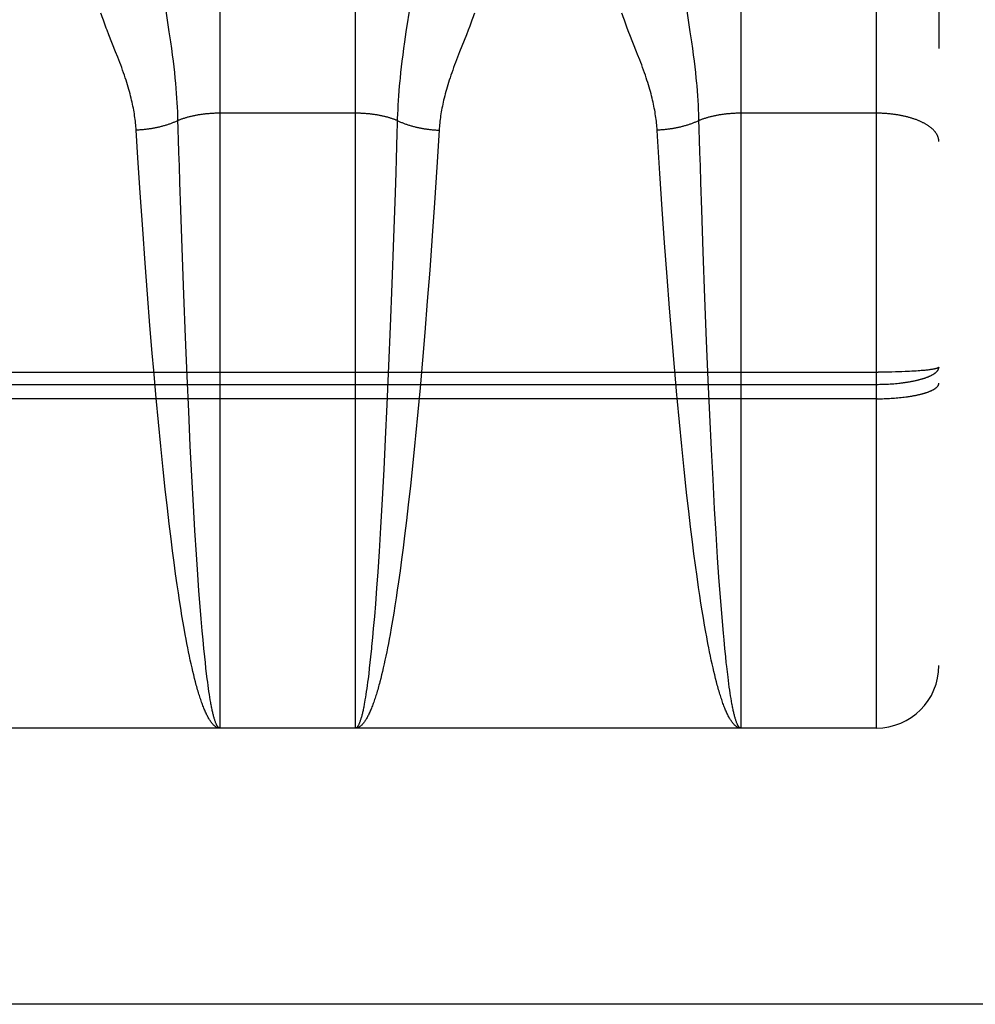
# Model space of a CAD drawing. Header units: inches. Extents: x 0 to 260, y 0 to 168.
# Tile 25 of 95: x 87.139 to 87.597, y 47.17 to 47.642. Entities that reach past the tile are written whole.
import ezdxf

# ---------------------------------------------------------------- set-up
doc = ezdxf.new("R2010")
doc.units = ezdxf.units.IN
doc.header["$LTSCALE"] = 14.290393
doc.header["$MEASUREMENT"] = 0
doc.linetypes.add('HIDDEN', pattern=[0.2, 0.1, -0.1])
doc.layers.get('0').update_dxf_attribs({"linetype": 'CONTINUOUS'})
doc.layers.add('02___PRT_ALL_AXES', color=7, linetype='CONTINUOUS')
doc.layers.add('DEFAULT_2', color=8, linetype='HIDDEN')

msp = doc.modelspace()

# ---------------------------------------------------------------- linework, layer by layer
at = {"color": 3, "linetype": 'Continuous'}
msp.add_line((119.10046, 47.16958), (84.49696, 47.16958), dxfattribs=at)
at = {"layer": '02___PRT_ALL_AXES', "color": 8, "linetype": 'HIDDEN'}
for p, q in [((87.29996, 47.30208), (87.23496, 47.30208)), ((87.54996, 47.30208), (87.48496, 47.30208))]:
    msp.add_line(p, q, dxfattribs=at)
at = {"layer": 'DEFAULT_2', "color": 8, "linetype": 'HIDDEN'}
for p, q in [((87.54996, 47.30208), (87.54996, 49.08708)), ((87.57996, 49.05708), (87.57996, 47.33208)), ((87.23496, 48.11287), (87.23496, 47.30208)), ((87.29996, 47.30208), (87.29996, 48.11287)), ((87.48496, 48.11287), (87.48496, 47.30208)), ((87.21067, 47.63615), (87.20831, 47.65187)), ((87.46067, 47.63615), (87.45831, 47.65187)), ((87.32617, 47.64894), (87.32424, 47.63615)), ((87.21138, 47.63125), (87.21067, 47.63615)), ((87.32424, 47.63615), (87.32353, 47.63125)), ((87.35408, 47.63682), (87.35326, 47.63471)), ((87.35484, 47.63882), (87.35408, 47.63682)), ((87.46138, 47.63125), (87.46067, 47.63615)), ((87.18492, 47.62651), (87.18166, 47.63471)), ((87.21182, 47.62808), (87.21138, 47.63125)), ((87.32353, 47.63125), (87.32309, 47.62808)), ((87.35326, 47.63471), (87.35, 47.62651)), ((87.46182, 47.62808), (87.46138, 47.63125)), ((87.21223, 47.62502), (87.21182, 47.62808)), ((87.32309, 47.62808), (87.32268, 47.62502)), ((87.35, 47.62651), (87.34901, 47.62399)), ((87.43541, 47.62525), (87.43492, 47.62651)), ((87.46223, 47.62502), (87.46182, 47.62808)), ((87.21261, 47.62206), (87.21223, 47.62502)), ((87.21295, 47.61923), (87.21261, 47.62206)), ((87.32231, 47.62206), (87.32197, 47.61923)), ((87.32268, 47.62502), (87.32231, 47.62206)), ((87.34901, 47.62399), (87.34804, 47.62146)), ((87.46261, 47.62206), (87.46223, 47.62502)), ((87.46295, 47.61923), (87.46261, 47.62206)), ((87.21326, 47.61651), (87.21295, 47.61923)), ((87.32197, 47.61923), (87.32166, 47.61651)), ((87.46326, 47.61651), (87.46295, 47.61923)), ((87.21353, 47.6139), (87.21326, 47.61651)), ((87.21378, 47.61139), (87.21353, 47.6139)), ((87.32166, 47.61651), (87.32138, 47.6139)), ((87.46353, 47.6139), (87.46326, 47.61651)), ((87.21399, 47.60896), (87.21378, 47.61139)), ((87.21418, 47.6066), (87.21399, 47.60896)), ((87.32082, 47.60777), (87.32064, 47.60545)), ((87.32103, 47.61016), (87.32082, 47.60777)), ((87.46409, 47.60777), (87.46389, 47.61016)), ((87.46427, 47.60545), (87.46409, 47.60777)), ((87.21435, 47.60431), (87.21418, 47.6066)), ((87.2145, 47.60207), (87.21435, 47.60431)), ((87.32049, 47.60318), (87.32036, 47.60097)), ((87.32064, 47.60545), (87.32049, 47.60318)), ((87.46443, 47.60318), (87.46427, 47.60545)), ((87.46456, 47.60097), (87.46443, 47.60318)), ((87.21462, 47.59988), (87.2145, 47.60207)), ((87.21472, 47.59773), (87.21462, 47.59988)), ((87.32025, 47.5988), (87.32015, 47.59667)), ((87.32036, 47.60097), (87.32025, 47.5988)), ((87.46467, 47.5988), (87.46456, 47.60097)), ((87.46476, 47.59667), (87.46467, 47.5988)), ((87.29996, 47.59705), (87.23455, 47.59704)), ((87.32008, 47.59458), (87.32001, 47.59203)), ((87.32015, 47.59667), (87.32008, 47.59458)), ((87.54996, 47.59705), (87.48455, 47.59704)), ((87.19559, 47.5757), (87.19476, 47.58893)), ((87.21513, 47.58438), (87.215, 47.58899)), ((87.32001, 47.59203), (87.31987, 47.58746)), ((87.34015, 47.58893), (87.33903, 47.57117)), ((87.44494, 47.58604), (87.44476, 47.58893)), ((87.46513, 47.58438), (87.465, 47.58899)), ((87.21532, 47.57814), (87.21513, 47.58438)), ((87.31987, 47.58746), (87.31969, 47.58127)), ((87.44608, 47.56812), (87.44494, 47.58604)), ((87.46532, 47.57814), (87.46513, 47.58438)), ((87.31969, 47.58127), (87.31949, 47.57498)), ((87.1967, 47.55885), (87.19559, 47.5757)), ((87.21552, 47.5718), (87.21532, 47.57814)), ((87.31949, 47.57498), (87.31929, 47.5686)), ((87.46552, 47.5718), (87.46532, 47.57814)), ((87.21578, 47.56376), (87.21552, 47.5718)), ((87.33903, 47.57117), (87.3379, 47.55414)), ((87.46578, 47.56376), (87.46552, 47.5718)), ((87.31929, 47.5686), (87.31898, 47.55888)), ((87.44723, 47.55098), (87.44608, 47.56812)), ((87.2162, 47.55066), (87.21578, 47.56376)), ((87.4662, 47.55066), (87.46578, 47.56376)), ((87.19789, 47.54139), (87.1967, 47.55885)), ((87.31898, 47.55888), (87.31826, 47.53731)), ((87.3379, 47.55414), (87.3368, 47.53816)), ((87.44835, 47.53491), (87.44723, 47.55098)), ((87.21683, 47.53225), (87.2162, 47.55066)), ((87.46689, 47.53056), (87.4662, 47.55066)), ((87.19906, 47.52511), (87.19789, 47.54139)), ((87.31826, 47.53731), (87.31747, 47.51526)), ((87.3368, 47.53816), (87.33561, 47.52182)), ((87.21763, 47.51013), (87.21683, 47.53225)), ((87.44955, 47.51852), (87.44835, 47.53491)), ((87.4677, 47.50842), (87.46689, 47.53056)), ((87.20018, 47.51024), (87.19906, 47.52511)), ((87.33561, 47.52182), (87.33448, 47.50691)), ((87.4507, 47.50358), (87.44955, 47.51852)), ((87.31747, 47.51526), (87.31669, 47.49472)), ((87.20136, 47.49525), (87.20018, 47.51024)), ((87.21843, 47.48959), (87.21763, 47.51013)), ((87.4685, 47.48788), (87.4677, 47.50842)), ((87.33448, 47.50691), (87.33328, 47.49191)), ((87.4519, 47.48857), (87.4507, 47.50358)), ((87.20246, 47.48189), (87.20136, 47.49525)), ((87.31669, 47.49472), (87.31592, 47.47594)), ((87.21921, 47.47085), (87.21843, 47.48959)), ((87.33328, 47.49191), (87.33217, 47.47856)), ((87.45303, 47.47523), (87.4519, 47.48857)), ((87.46928, 47.46916), (87.4685, 47.48788)), ((87.20317, 47.47357), (87.20246, 47.48189)), ((87.31592, 47.47594), (87.31511, 47.45738)), ((87.33217, 47.47856), (87.33101, 47.46527)), ((86.98412, 47.47281), (87.5508, 47.47281)), ((87.20435, 47.46031), (87.20317, 47.47357)), ((87.21996, 47.45404), (87.21921, 47.47085)), ((87.4542, 47.46196), (87.45303, 47.47523)), ((87.55248, 47.47282), (87.5508, 47.47281)), ((87.55415, 47.47284), (87.55248, 47.47282)), ((87.55581, 47.47286), (87.55415, 47.47284)), ((87.55745, 47.47289), (87.55581, 47.47286)), ((87.55907, 47.47293), (87.55745, 47.47289)), ((87.56066, 47.47297), (87.55907, 47.47293)), ((87.56221, 47.47302), (87.56066, 47.47297)), ((87.56373, 47.47308), (87.56221, 47.47302)), ((87.56484, 47.47313), (87.56373, 47.47308)), ((87.56592, 47.47318), (87.56484, 47.47313)), ((87.56697, 47.47324), (87.56592, 47.47318)), ((87.568, 47.4733), (87.56697, 47.47324)), ((87.56899, 47.47336), (87.568, 47.4733)), ((87.56995, 47.47343), (87.56899, 47.47336)), ((87.57087, 47.4735), (87.56995, 47.47343)), ((87.57147, 47.47355), (87.57087, 47.4735)), ((87.57204, 47.4736), (87.57147, 47.47355)), ((87.57261, 47.47365), (87.57204, 47.4736)), ((87.57315, 47.4737), (87.57261, 47.47365)), ((87.57367, 47.47375), (87.57315, 47.4737)), ((87.57418, 47.47381), (87.57367, 47.47375)), ((87.57467, 47.47386), (87.57418, 47.47381)), ((87.57513, 47.47392), (87.57467, 47.47386)), ((87.57558, 47.47398), (87.57513, 47.47392)), ((87.57601, 47.47404), (87.57558, 47.47398)), ((86.98454, 47.46698), (87.54996, 47.46698)), ((87.47003, 47.45236), (87.46928, 47.46916)), ((87.54996, 47.46698), (87.5508, 47.46699)), ((87.5508, 47.46699), (87.55164, 47.467)), ((87.55164, 47.467), (87.55248, 47.46701)), ((87.55248, 47.46701), (87.55332, 47.46703)), ((87.55332, 47.46703), (87.55415, 47.46706)), ((87.55415, 47.46706), (87.55498, 47.4671)), ((87.55498, 47.4671), (87.55581, 47.46714)), ((87.55581, 47.46714), (87.55663, 47.46719)), ((87.55663, 47.46719), (87.55745, 47.46724)), ((87.55745, 47.46724), (87.55826, 47.46731)), ((87.55826, 47.46731), (87.55907, 47.46737)), ((87.55907, 47.46737), (87.55987, 47.46745)), ((87.55987, 47.46745), (87.56066, 47.46753)), ((87.33101, 47.46527), (87.32996, 47.45374)), ((87.55038, 47.46008), (86.98496, 47.46008)), ((87.20542, 47.4488), (87.20435, 47.46031)), ((87.31511, 47.45738), (87.31433, 47.44072)), ((87.55038, 47.46008), (87.55122, 47.46008)), ((87.55122, 47.46008), (87.55206, 47.46009)), ((87.55206, 47.46009), (87.5529, 47.46011)), ((87.5529, 47.46011), (87.55373, 47.46014)), ((87.55373, 47.46014), (87.55457, 47.46016)), ((87.55457, 47.46016), (87.5554, 47.4602)), ((87.5554, 47.4602), (87.55622, 47.46024)), ((87.55622, 47.46024), (87.55704, 47.46029)), ((87.55704, 47.46029), (87.55786, 47.46034)), ((87.55786, 47.46034), (87.55866, 47.4604)), ((87.55866, 47.4604), (87.55947, 47.46046)), ((87.55947, 47.46046), (87.56026, 47.46053)), ((87.56026, 47.46053), (87.56105, 47.4606)), ((87.56105, 47.4606), (87.56182, 47.46068)), ((87.56182, 47.46068), (87.56259, 47.46077)), ((87.56259, 47.46077), (87.56335, 47.46086)), ((87.56335, 47.46086), (87.5641, 47.46096)), ((87.22075, 47.43744), (87.21996, 47.45404)), ((87.32996, 47.45374), (87.32886, 47.44226)), ((87.47083, 47.4358), (87.47003, 47.45236)), ((87.20654, 47.43739), (87.20542, 47.4488)), ((87.45654, 47.43739), (87.45542, 47.4488)), ((87.32886, 47.44226), (87.32854, 47.43901)), ((87.31433, 47.44072), (87.31359, 47.42609)), ((87.32854, 47.43901), (87.3274, 47.42777)), ((87.20768, 47.42618), (87.20654, 47.43739)), ((87.22149, 47.4229), (87.22075, 47.43744)), ((87.45768, 47.42618), (87.45654, 47.43739)), ((87.47157, 47.42131), (87.47083, 47.4358)), ((87.20869, 47.41678), (87.20768, 47.42618)), ((87.31359, 47.42609), (87.31283, 47.41193)), ((87.3274, 47.42777), (87.32639, 47.41833)), ((87.45869, 47.41678), (87.45768, 47.42618)), ((87.22226, 47.40885), (87.22149, 47.4229)), ((87.47234, 47.40732), (87.47157, 47.42131)), ((87.20973, 47.40759), (87.20869, 47.41678)), ((87.32639, 47.41833), (87.32536, 47.40911)), ((87.45904, 47.41369), (87.45869, 47.41678)), ((87.31283, 47.41193), (87.31204, 47.39832)), ((87.4599, 47.40608), (87.45904, 47.41369)), ((87.21061, 47.40012), (87.20973, 47.40759)), ((87.22296, 47.39684), (87.22226, 47.40885)), ((87.32536, 47.40911), (87.32449, 47.4016)), ((87.46078, 47.39864), (87.4599, 47.40608)), ((87.47305, 47.39538), (87.47234, 47.40732)), ((87.2115, 47.39283), (87.21061, 47.40012)), ((87.32449, 47.4016), (87.3236, 47.39427)), ((87.22368, 47.38535), (87.22296, 47.39684)), ((87.31204, 47.39832), (87.31132, 47.38675)), ((87.46168, 47.39139), (87.46078, 47.39864)), ((87.47377, 47.38395), (87.47305, 47.39538)), ((87.21222, 47.38713), (87.2115, 47.39283)), ((87.3236, 47.39427), (87.32287, 47.38855)), ((87.46241, 47.38573), (87.46168, 47.39139)), ((87.21296, 47.38158), (87.21222, 47.38713)), ((87.31132, 47.38675), (87.31068, 47.37709)), ((87.32287, 47.38855), (87.32214, 47.38295)), ((87.46314, 47.38021), (87.46241, 47.38573)), ((87.2137, 47.37616), (87.21296, 47.38158)), ((87.22433, 47.37575), (87.22368, 47.38535)), ((87.32214, 47.38295), (87.3214, 47.3775)), ((87.47442, 47.37441), (87.47377, 47.38395)), ((87.21445, 47.37088), (87.2137, 47.37616)), ((87.31068, 47.37709), (87.31011, 47.36917)), ((87.3214, 47.3775), (87.32065, 47.37219)), ((87.46389, 47.37482), (87.46314, 47.38021)), ((87.2249, 47.36789), (87.22433, 47.37575)), ((87.32065, 47.37219), (87.32008, 47.3683)), ((87.46464, 47.36959), (87.46389, 47.37482)), ((87.47499, 47.36661), (87.47442, 47.37441)), ((87.21502, 47.36703), (87.21445, 47.37088)), ((87.2156, 47.36326), (87.21502, 47.36703)), ((87.22547, 47.36039), (87.2249, 47.36789)), ((87.31011, 47.36917), (87.30954, 47.36162)), ((87.32008, 47.3683), (87.31951, 47.36451)), ((87.46521, 47.36576), (87.46464, 47.36959)), ((87.21618, 47.35959), (87.2156, 47.36326)), ((87.31951, 47.36451), (87.31893, 47.3608)), ((87.46579, 47.36203), (87.46521, 47.36576)), ((87.46637, 47.35838), (87.46579, 47.36203)), ((87.47557, 47.35918), (87.47499, 47.36661)), ((87.21676, 47.35601), (87.21618, 47.35959)), ((87.22596, 47.35444), (87.22547, 47.36039)), ((87.30954, 47.36162), (87.30906, 47.35561)), ((87.31835, 47.35719), (87.31776, 47.35367)), ((87.31893, 47.3608), (87.31835, 47.35719)), ((87.46696, 47.35483), (87.46637, 47.35838)), ((87.47605, 47.35328), (87.47557, 47.35918)), ((87.21735, 47.35252), (87.21676, 47.35601)), ((87.21794, 47.34914), (87.21735, 47.35252)), ((87.22645, 47.34876), (87.22596, 47.35444)), ((87.30906, 47.35561), (87.30857, 47.34987)), ((87.31776, 47.35367), (87.31717, 47.35025)), ((87.46754, 47.35138), (87.46696, 47.35483)), ((87.47655, 47.34766), (87.47605, 47.35328)), ((87.21834, 47.34694), (87.21794, 47.34914)), ((87.22685, 47.34442), (87.22645, 47.34876)), ((87.30857, 47.34987), (87.30817, 47.34549)), ((87.31717, 47.35025), (87.31658, 47.34694)), ((87.46814, 47.34803), (87.46754, 47.35138)), ((87.46853, 47.34585), (87.46814, 47.34803)), ((87.21873, 47.34478), (87.21834, 47.34694)), ((87.21913, 47.34267), (87.21873, 47.34478)), ((87.22725, 47.34027), (87.22685, 47.34442)), ((87.31618, 47.34478), (87.31578, 47.34267)), ((87.31658, 47.34694), (87.31618, 47.34478)), ((87.47685, 47.34442), (87.47655, 47.34766)), ((87.47725, 47.34027), (87.47685, 47.34442)), ((87.21953, 47.34061), (87.21913, 47.34267)), ((87.21994, 47.3386), (87.21953, 47.34061)), ((87.22034, 47.33664), (87.21994, 47.3386)), ((87.22765, 47.33632), (87.22725, 47.34027)), ((87.30767, 47.34027), (87.30727, 47.33632)), ((87.31498, 47.3386), (87.31457, 47.33664)), ((87.31538, 47.34061), (87.31498, 47.3386)), ((87.31578, 47.34267), (87.31538, 47.34061)), ((87.46953, 47.34061), (87.46913, 47.34267)), ((87.46994, 47.3386), (87.46953, 47.34061)), ((87.47034, 47.33664), (87.46994, 47.3386)), ((87.47765, 47.33632), (87.47725, 47.34027)), ((87.22075, 47.33472), (87.22034, 47.33664)), ((87.22116, 47.33285), (87.22075, 47.33472)), ((87.22796, 47.33348), (87.22765, 47.33632)), ((87.30727, 47.33632), (87.30696, 47.33348)), ((87.31417, 47.33472), (87.31376, 47.33285)), ((87.31457, 47.33664), (87.31417, 47.33472)), ((87.47075, 47.33472), (87.47034, 47.33664)), ((87.47116, 47.33285), (87.47075, 47.33472)), ((87.47796, 47.33348), (87.47765, 47.33632)), ((87.22157, 47.33104), (87.22116, 47.33285)), ((87.22198, 47.32927), (87.22157, 47.33104)), ((87.22239, 47.32756), (87.22198, 47.32927)), ((87.22826, 47.33076), (87.22796, 47.33348)), ((87.22857, 47.32815), (87.22826, 47.33076)), ((87.30665, 47.33076), (87.30635, 47.32815)), ((87.30696, 47.33348), (87.30665, 47.33076)), ((87.31294, 47.32927), (87.31253, 47.32756)), ((87.31335, 47.33104), (87.31294, 47.32927)), ((87.31376, 47.33285), (87.31335, 47.33104)), ((87.47157, 47.33104), (87.47116, 47.33285)), ((87.47198, 47.32927), (87.47157, 47.33104)), ((87.47239, 47.32756), (87.47198, 47.32927)), ((87.47816, 47.33165), (87.47796, 47.33348)), ((87.47847, 47.32901), (87.47816, 47.33165)), ((87.47878, 47.32647), (87.47847, 47.32901)), ((87.2228, 47.3259), (87.22239, 47.32756)), ((87.22322, 47.32429), (87.2228, 47.3259)), ((87.22888, 47.32566), (87.22857, 47.32815)), ((87.22909, 47.32406), (87.22888, 47.32566)), ((87.30604, 47.32566), (87.30583, 47.32406)), ((87.30635, 47.32815), (87.30604, 47.32566)), ((87.31253, 47.32756), (87.31211, 47.3259)), ((87.4728, 47.3259), (87.47239, 47.32756)), ((87.47322, 47.32429), (87.4728, 47.3259)), ((87.47898, 47.32485), (87.47878, 47.32647)), ((87.47919, 47.32328), (87.47898, 47.32485)), ((87.2293, 47.32252), (87.22909, 47.32406)), ((87.2295, 47.32103), (87.2293, 47.32252)), ((87.22971, 47.31959), (87.2295, 47.32103)), ((87.22992, 47.31821), (87.22971, 47.31959)), ((87.3052, 47.31959), (87.30499, 47.31821)), ((87.30541, 47.32103), (87.3052, 47.31959)), ((87.30562, 47.32252), (87.30541, 47.32103)), ((87.30583, 47.32406), (87.30562, 47.32252)), ((87.4794, 47.32176), (87.47919, 47.32328)), ((87.47961, 47.3203), (87.4794, 47.32176)), ((87.47982, 47.31889), (87.47961, 47.3203)), ((87.23013, 47.31688), (87.22992, 47.31821)), ((87.23034, 47.31561), (87.23013, 47.31688)), ((87.23056, 47.31439), (87.23034, 47.31561)), ((87.30478, 47.31688), (87.30457, 47.31561)), ((87.30499, 47.31821), (87.30478, 47.31688)), ((87.48003, 47.31754), (87.47982, 47.31889)), ((87.48024, 47.31624), (87.48003, 47.31754)), ((87.48045, 47.31499), (87.48024, 47.31624)), ((87.48066, 47.3138), (87.48045, 47.31499)), ((87.23496, 47.30208), (87.04996, 47.30208)), ((87.48496, 47.30208), (87.29996, 47.30208))]:
    msp.add_line(p, q, dxfattribs=at)
for points in [[(87.18166, 47.63471), (87.18083, 47.63682), (87.18044, 47.63784), (87.18007, 47.63882), (87.17971, 47.63978), (87.17937, 47.64071), (87.17904, 47.64162), (87.17872, 47.6425), (87.17842, 47.64336), (87.17814, 47.6442), (87.17787, 47.64502)], [(87.35705, 47.64502), (87.35678, 47.6442), (87.35649, 47.64336), (87.35619, 47.6425), (87.35588, 47.64162), (87.35555, 47.64071), (87.3552, 47.63978), (87.35484, 47.63882)], [(87.43124, 47.63578), (87.43044, 47.63784), (87.43007, 47.63882), (87.42971, 47.63978), (87.42937, 47.64071), (87.42904, 47.64162), (87.42872, 47.6425), (87.42842, 47.64336), (87.42814, 47.6442), (87.42787, 47.64502)], [(87.43492, 47.62651), (87.43166, 47.63471), (87.43124, 47.63578)], [(87.19476, 47.58893), (87.19471, 47.58978), (87.19464, 47.59063), (87.19456, 47.59149), (87.19448, 47.59235), (87.19438, 47.59322), (87.19428, 47.5941), (87.19416, 47.59498), (87.19403, 47.59587), (87.19389, 47.59677), (87.19375, 47.59768), (87.19358, 47.59859), (87.19341, 47.59952), (87.19323, 47.60046), (87.19303, 47.60141), (87.19282, 47.60237), (87.1926, 47.60334), (87.19236, 47.60434), (87.19211, 47.60534), (87.19184, 47.60637), (87.19156, 47.60741), (87.19126, 47.60847), (87.19094, 47.60955), (87.19061, 47.61065), (87.19026, 47.61178), (87.18989, 47.61292), (87.18951, 47.61409), (87.18911, 47.61527), (87.18869, 47.61648), (87.18826, 47.6177), (87.18781, 47.61894), (87.18735, 47.62019), (87.18687, 47.62146), (87.18639, 47.62272), (87.1859, 47.62399), (87.18492, 47.62651)], [(87.44476, 47.58893), (87.44471, 47.58978), (87.44464, 47.59063), (87.44456, 47.59149), (87.44448, 47.59235), (87.44438, 47.59322), (87.44428, 47.5941), (87.44416, 47.59498), (87.44403, 47.59587), (87.44389, 47.59677), (87.44375, 47.59768), (87.44358, 47.59859), (87.44341, 47.59952), (87.44323, 47.60046), (87.44303, 47.60141), (87.44282, 47.60237), (87.4426, 47.60334), (87.44236, 47.60434), (87.44211, 47.60534), (87.44184, 47.60637), (87.44156, 47.60741), (87.44126, 47.60847), (87.44094, 47.60955), (87.44061, 47.61065), (87.44026, 47.61178), (87.43989, 47.61292), (87.43951, 47.61409), (87.43911, 47.61527), (87.43869, 47.61648), (87.43826, 47.6177), (87.43781, 47.61894), (87.43735, 47.62019), (87.43687, 47.62146), (87.43639, 47.62272), (87.43541, 47.62525)], [(87.34804, 47.62146), (87.34757, 47.62019), (87.34711, 47.61894), (87.34666, 47.6177), (87.34622, 47.61648), (87.34581, 47.61527), (87.34541, 47.61409), (87.34502, 47.61292), (87.34466, 47.61178), (87.34431, 47.61065), (87.34397, 47.60955), (87.34366, 47.60847), (87.34336, 47.60741), (87.34308, 47.60637), (87.34281, 47.60534), (87.34256, 47.60434), (87.34232, 47.60334), (87.3421, 47.60237), (87.34189, 47.60141), (87.34169, 47.60046), (87.3415, 47.59952), (87.34133, 47.59859), (87.34117, 47.59768), (87.34102, 47.59677), (87.34088, 47.59587), (87.34076, 47.59498), (87.34064, 47.5941), (87.34053, 47.59322), (87.34044, 47.59235), (87.34035, 47.59149), (87.34028, 47.59063), (87.34021, 47.58978), (87.34015, 47.58893)], [(87.32138, 47.6139), (87.32126, 47.61263), (87.32103, 47.61016)], [(87.46389, 47.61016), (87.46378, 47.61139), (87.46353, 47.6139)], [(87.21486, 47.59354), (87.21454, 47.59339), (87.21422, 47.59324), (87.2139, 47.5931), (87.21357, 47.59295), (87.21324, 47.59281), (87.2129, 47.59267), (87.21257, 47.59253), (87.21222, 47.59239), (87.21188, 47.59226), (87.21153, 47.59213), (87.21117, 47.592), (87.21082, 47.59187), (87.21046, 47.59175), (87.2101, 47.59162), (87.20973, 47.5915), (87.20936, 47.59139), (87.20899, 47.59127), (87.20862, 47.59116), (87.20824, 47.59105), (87.20786, 47.59094), (87.20748, 47.59084), (87.20709, 47.59073), (87.20671, 47.59063), (87.20632, 47.59054), (87.20592, 47.59044), (87.20553, 47.59035), (87.20513, 47.59026), (87.20474, 47.59017), (87.20434, 47.59009), (87.20393, 47.59001), (87.20353, 47.58993), (87.20312, 47.58985), (87.20271, 47.58978), (87.20231, 47.58971), (87.20189, 47.58964), (87.20148, 47.58958), (87.20107, 47.58952), (87.20065, 47.58946), (87.20024, 47.5894), (87.19982, 47.58935), (87.1994, 47.5893), (87.19898, 47.58925), (87.19856, 47.5892), (87.19814, 47.58916), (87.19772, 47.58912), (87.1973, 47.58909), (87.19688, 47.58905), (87.19646, 47.58902), (87.19603, 47.589), (87.19561, 47.58897), (87.19519, 47.58895), (87.19476, 47.58893)], [(87.215, 47.58899), (87.21483, 47.59458), (87.2148, 47.59562), (87.21472, 47.59773)], [(87.23455, 47.59704), (87.23414, 47.59704), (87.23373, 47.59703), (87.23333, 47.59703), (87.23292, 47.59701), (87.23251, 47.597), (87.23211, 47.59698), (87.2317, 47.59696), (87.2313, 47.59694), (87.23089, 47.59692), (87.23049, 47.59689), (87.23009, 47.59686), (87.22968, 47.59683), (87.22928, 47.5968), (87.22888, 47.59676), (87.22848, 47.59672), (87.22809, 47.59668), (87.22769, 47.59664), (87.22729, 47.59659), (87.2269, 47.59655), (87.22651, 47.5965), (87.22612, 47.59644), (87.22573, 47.59639), (87.22534, 47.59633), (87.22496, 47.59627), (87.22457, 47.5962), (87.22419, 47.59614), (87.22381, 47.59607), (87.22343, 47.596), (87.22306, 47.59593), (87.22269, 47.59586), (87.22231, 47.59578), (87.22195, 47.5957), (87.22158, 47.59562), (87.22122, 47.59554), (87.22085, 47.59545), (87.2205, 47.59536), (87.22014, 47.59527), (87.21979, 47.59518), (87.21944, 47.59508), (87.21909, 47.59499), (87.21874, 47.59489), (87.2184, 47.59479), (87.21806, 47.59469), (87.21773, 47.59458), (87.2174, 47.59447), (87.21707, 47.59436), (87.21674, 47.59425), (87.21642, 47.59414), (87.2161, 47.59402), (87.21578, 47.59391), (87.21547, 47.59379), (87.21516, 47.59367), (87.21486, 47.59354)], [(87.32006, 47.59354), (87.31975, 47.59367), (87.31944, 47.59379), (87.31913, 47.59391), (87.31881, 47.59402), (87.3185, 47.59414), (87.31817, 47.59425), (87.31785, 47.59436), (87.31752, 47.59447), (87.31719, 47.59458), (87.31685, 47.59469), (87.31651, 47.59479), (87.31617, 47.59489), (87.31583, 47.59499), (87.31548, 47.59508), (87.31513, 47.59518), (87.31478, 47.59527), (87.31442, 47.59536), (87.31406, 47.59545), (87.3137, 47.59554), (87.31334, 47.59562), (87.31297, 47.5957), (87.3126, 47.59578), (87.31223, 47.59586), (87.31186, 47.59593), (87.31148, 47.596), (87.3111, 47.59607), (87.31072, 47.59614), (87.31034, 47.5962), (87.30996, 47.59627), (87.30957, 47.59633), (87.30919, 47.59639), (87.3088, 47.59644), (87.30841, 47.5965), (87.30801, 47.59655), (87.30762, 47.59659), (87.30723, 47.59664), (87.30683, 47.59668), (87.30643, 47.59672), (87.30603, 47.59676), (87.30563, 47.5968), (87.30523, 47.59683), (87.30483, 47.59686), (87.30443, 47.59689), (87.30402, 47.59692), (87.30362, 47.59694), (87.30321, 47.59696), (87.30281, 47.59698), (87.3024, 47.597), (87.302, 47.59701), (87.30159, 47.59703), (87.30118, 47.59703), (87.30077, 47.59704), (87.30037, 47.59704), (87.29996, 47.59705)], [(87.32006, 47.59354), (87.32037, 47.59339), (87.32069, 47.59324), (87.32102, 47.5931), (87.32134, 47.59295), (87.32168, 47.59281), (87.32201, 47.59267), (87.32235, 47.59253), (87.32269, 47.59239), (87.32304, 47.59226), (87.32339, 47.59213), (87.32374, 47.592), (87.3241, 47.59187), (87.32446, 47.59175), (87.32482, 47.59162), (87.32518, 47.5915), (87.32555, 47.59139), (87.32592, 47.59127), (87.3263, 47.59116), (87.32667, 47.59105), (87.32705, 47.59094), (87.32744, 47.59084), (87.32782, 47.59073), (87.32821, 47.59063), (87.3286, 47.59054), (87.32899, 47.59044), (87.32938, 47.59035), (87.32978, 47.59026), (87.33018, 47.59017), (87.33058, 47.59009), (87.33098, 47.59001), (87.33139, 47.58993), (87.33179, 47.58985), (87.3322, 47.58978), (87.33261, 47.58971), (87.33302, 47.58964), (87.33343, 47.58958), (87.33385, 47.58952), (87.33426, 47.58946), (87.33468, 47.5894), (87.33509, 47.58935), (87.33551, 47.5893), (87.33593, 47.58925), (87.33635, 47.5892), (87.33677, 47.58916), (87.33719, 47.58912), (87.33761, 47.58909), (87.33804, 47.58905), (87.33846, 47.58902), (87.33888, 47.589), (87.33931, 47.58897), (87.33973, 47.58895), (87.34015, 47.58893)], [(87.46486, 47.59354), (87.46454, 47.59339), (87.46422, 47.59324), (87.4639, 47.5931), (87.46357, 47.59295), (87.46324, 47.59281), (87.4629, 47.59267), (87.46257, 47.59253), (87.46222, 47.59239), (87.46188, 47.59226), (87.46153, 47.59213), (87.46117, 47.592), (87.46082, 47.59187), (87.46046, 47.59175), (87.4601, 47.59162), (87.45973, 47.5915), (87.45936, 47.59139), (87.45899, 47.59127), (87.45862, 47.59116), (87.45824, 47.59105), (87.45786, 47.59094), (87.45748, 47.59084), (87.45709, 47.59073), (87.45671, 47.59063), (87.45632, 47.59054), (87.45592, 47.59044), (87.45553, 47.59035), (87.45513, 47.59026), (87.45474, 47.59017), (87.45434, 47.59009), (87.45393, 47.59001), (87.45353, 47.58993), (87.45312, 47.58985), (87.45271, 47.58978), (87.45231, 47.58971), (87.45189, 47.58964), (87.45148, 47.58958), (87.45107, 47.58952), (87.45065, 47.58946), (87.45024, 47.5894), (87.44982, 47.58935), (87.4494, 47.5893), (87.44898, 47.58925), (87.44856, 47.5892), (87.44814, 47.58916), (87.44772, 47.58912), (87.4473, 47.58909), (87.44688, 47.58905), (87.44646, 47.58902), (87.44603, 47.589), (87.44561, 47.58897), (87.44519, 47.58895), (87.44476, 47.58893)], [(87.465, 47.58899), (87.46483, 47.59458), (87.46476, 47.59667)], [(87.48455, 47.59704), (87.48414, 47.59704), (87.48373, 47.59703), (87.48333, 47.59703), (87.48292, 47.59701), (87.48251, 47.597), (87.48211, 47.59698), (87.4817, 47.59696), (87.4813, 47.59694), (87.48089, 47.59692), (87.48049, 47.59689), (87.48009, 47.59686), (87.47968, 47.59683), (87.47928, 47.5968), (87.47888, 47.59676), (87.47848, 47.59672), (87.47809, 47.59668), (87.47769, 47.59664), (87.47729, 47.59659), (87.4769, 47.59655), (87.47651, 47.5965), (87.47612, 47.59644), (87.47573, 47.59639), (87.47534, 47.59633), (87.47496, 47.59627), (87.47457, 47.5962), (87.47419, 47.59614), (87.47381, 47.59607), (87.47343, 47.596), (87.47306, 47.59593), (87.47269, 47.59586), (87.47231, 47.59578), (87.47195, 47.5957), (87.47158, 47.59562), (87.47122, 47.59554), (87.47085, 47.59545), (87.4705, 47.59536), (87.47014, 47.59527), (87.46979, 47.59518), (87.46944, 47.59508), (87.46909, 47.59499), (87.46874, 47.59489), (87.4684, 47.59479), (87.46806, 47.59469), (87.46773, 47.59458), (87.4674, 47.59447), (87.46707, 47.59436), (87.46674, 47.59425), (87.46642, 47.59414), (87.4661, 47.59402), (87.46578, 47.59391), (87.46547, 47.59379), (87.46516, 47.59367), (87.46486, 47.59354)], [(87.57996, 47.58345), (87.57995, 47.58364), (87.57995, 47.58383), (87.57993, 47.58403), (87.57991, 47.58422), (87.57988, 47.58441), (87.57985, 47.5846), (87.57981, 47.58479), (87.57977, 47.58498), (87.57972, 47.58516), (87.57966, 47.58535), (87.5796, 47.58554), (87.57953, 47.58573), (87.57946, 47.58592), (87.57938, 47.58611), (87.5793, 47.58629), (87.57921, 47.58648), (87.57911, 47.58666), (87.57901, 47.58685), (87.5789, 47.58703), (87.57879, 47.58722), (87.57867, 47.5874), (87.57854, 47.58758), (87.57841, 47.58776), (87.57827, 47.58794), (87.57813, 47.58812), (87.57799, 47.5883), (87.57783, 47.58848), (87.57767, 47.58865), (87.57751, 47.58883), (87.57734, 47.58901), (87.57717, 47.58918), (87.57699, 47.58935), (87.5768, 47.58952), (87.57661, 47.58969), (87.57642, 47.58986), (87.57621, 47.59003), (87.57601, 47.59019), (87.5758, 47.59036), (87.57558, 47.59052), (87.57536, 47.59068), (87.57513, 47.59085), (87.5749, 47.591), (87.57467, 47.59116), (87.57442, 47.59132), (87.57418, 47.59147), (87.57393, 47.59163), (87.57367, 47.59178), (87.57341, 47.59193), (87.57315, 47.59208), (87.57288, 47.59222), (87.57261, 47.59237), (87.57233, 47.59251), (87.57204, 47.59265), (87.57176, 47.59279), (87.57147, 47.59293), (87.57117, 47.59306), (87.57087, 47.5932), (87.57057, 47.59333), (87.57026, 47.59346), (87.56995, 47.59359), (87.56963, 47.59371), (87.56931, 47.59384), (87.56899, 47.59396), (87.56866, 47.59408), (87.56833, 47.5942), (87.568, 47.59431), (87.56766, 47.59443), (87.56732, 47.59454), (87.56697, 47.59465), (87.56662, 47.59475), (87.56627, 47.59486), (87.56592, 47.59496), (87.56556, 47.59506), (87.5652, 47.59516), (87.56484, 47.59526), (87.56447, 47.59535), (87.5641, 47.59544), (87.56373, 47.59553), (87.56335, 47.59562), (87.56297, 47.5957), (87.56259, 47.59578), (87.56221, 47.59586), (87.56183, 47.59594), (87.56144, 47.59601), (87.56105, 47.59608), (87.56066, 47.59615), (87.56026, 47.59622), (87.55987, 47.59628), (87.55947, 47.59634), (87.55907, 47.5964), (87.55867, 47.59646), (87.55826, 47.59651), (87.55786, 47.59657), (87.55745, 47.59661), (87.55704, 47.59666), (87.55663, 47.5967), (87.55622, 47.59675), (87.55581, 47.59678), (87.5554, 47.59682), (87.55498, 47.59685), (87.55457, 47.59688), (87.55415, 47.59691), (87.55373, 47.59694), (87.55332, 47.59696), (87.5529, 47.59698), (87.55248, 47.597), (87.55206, 47.59701), (87.55164, 47.59702), (87.55122, 47.59703), (87.5508, 47.59704), (87.55038, 47.59704), (87.54996, 47.59705)], [(87.56066, 47.46753), (87.56105, 47.46757), (87.56144, 47.46761), (87.56183, 47.46766), (87.56221, 47.4677), (87.56259, 47.46775), (87.56297, 47.4678), (87.56335, 47.46785), (87.56373, 47.4679), (87.5641, 47.46796), (87.56447, 47.46801), (87.56484, 47.46807), (87.5652, 47.46813), (87.56556, 47.46819), (87.56592, 47.46825), (87.56627, 47.46831), (87.56662, 47.46837), (87.56697, 47.46844), (87.56732, 47.46851), (87.56766, 47.46857), (87.568, 47.46864), (87.56833, 47.46871), (87.56866, 47.46879), (87.56899, 47.46886), (87.56931, 47.46893), (87.56963, 47.46901), (87.56995, 47.46908), (87.57026, 47.46916), (87.57057, 47.46924), (87.57087, 47.46932), (87.57117, 47.4694), (87.57147, 47.46948), (87.57176, 47.46957), (87.57204, 47.46965), (87.57233, 47.46974), (87.57261, 47.46983), (87.57288, 47.46991), (87.57315, 47.47), (87.57341, 47.47009), (87.57367, 47.47018), (87.57393, 47.47028), (87.57418, 47.47037), (87.57442, 47.47046), (87.57467, 47.47056), (87.5749, 47.47065), (87.57513, 47.47075), (87.57536, 47.47085), (87.57558, 47.47095), (87.5758, 47.47105), (87.57601, 47.47115), (87.57621, 47.47125), (87.57642, 47.47135), (87.57661, 47.47145), (87.5768, 47.47156), (87.57699, 47.47166), (87.57717, 47.47176), (87.57734, 47.47187), (87.57751, 47.47198), (87.57767, 47.47208), (87.57783, 47.47219), (87.57799, 47.4723), (87.57813, 47.47241), (87.57827, 47.47252), (87.57841, 47.47263), (87.57854, 47.47274), (87.57867, 47.47285), (87.57879, 47.47296), (87.5789, 47.47307), (87.57901, 47.47318), (87.57911, 47.47329), (87.57921, 47.47341), (87.5793, 47.47352), (87.57938, 47.47363), (87.57946, 47.47375), (87.57953, 47.47386), (87.5796, 47.47397), (87.57966, 47.47409), (87.57972, 47.4742), (87.57977, 47.47432), (87.57981, 47.47443), (87.57985, 47.47455), (87.57988, 47.47467), (87.57991, 47.47478), (87.57993, 47.4749), (87.57995, 47.47501), (87.57995, 47.47513), (87.57996, 47.47524)], [(87.57996, 47.47524), (87.57995, 47.47521), (87.57995, 47.47518), (87.57993, 47.47514), (87.57991, 47.47511), (87.57988, 47.47507), (87.57985, 47.47504), (87.57981, 47.47501), (87.57977, 47.47497), (87.57972, 47.47494), (87.57966, 47.4749), (87.5796, 47.47487), (87.57953, 47.47484), (87.57946, 47.4748), (87.57938, 47.47477), (87.5793, 47.47474), (87.57921, 47.4747), (87.57911, 47.47467), (87.57901, 47.47464), (87.5789, 47.4746), (87.57879, 47.47457), (87.57867, 47.47454), (87.57854, 47.47451), (87.57841, 47.47447), (87.57827, 47.47444), (87.57813, 47.47441), (87.57799, 47.47438), (87.57783, 47.47435), (87.57767, 47.47431), (87.57751, 47.47428), (87.57734, 47.47425), (87.57717, 47.47422), (87.57699, 47.47419), (87.5768, 47.47416), (87.57661, 47.47413), (87.57642, 47.4741), (87.57621, 47.47407), (87.57601, 47.47404)], [(87.5641, 47.46096), (87.56447, 47.46101), (87.56483, 47.46106), (87.5652, 47.46111), (87.56556, 47.46116), (87.56592, 47.46122), (87.56627, 47.46128), (87.56662, 47.46133), (87.56697, 47.46139), (87.56732, 47.46145), (87.56766, 47.46151), (87.56799, 47.46157), (87.56833, 47.46164), (87.56866, 47.4617), (87.56899, 47.46177), (87.56931, 47.46183), (87.56963, 47.4619), (87.56995, 47.46197), (87.57026, 47.46204), (87.57057, 47.46211), (87.57087, 47.46219), (87.57117, 47.46226), (87.57146, 47.46233), (87.57176, 47.46241), (87.57204, 47.46248), (87.57232, 47.46256), (87.5726, 47.46264), (87.57288, 47.46272), (87.57315, 47.4628), (87.57341, 47.46288), (87.57367, 47.46296), (87.57393, 47.46305), (87.57418, 47.46313), (87.57442, 47.46321), (87.57466, 47.4633), (87.5749, 47.46339), (87.57513, 47.46347), (87.57536, 47.46356), (87.57558, 47.46365), (87.5758, 47.46374), (87.57601, 47.46383), (87.57621, 47.46392), (87.57641, 47.46401), (87.57661, 47.4641), (87.5768, 47.4642), (87.57699, 47.46429), (87.57717, 47.46438), (87.57734, 47.46448), (87.57751, 47.46457), (87.57767, 47.46467), (87.57783, 47.46477), (87.57798, 47.46486), (87.57813, 47.46496), (87.57827, 47.46506), (87.57841, 47.46516), (87.57854, 47.46526), (87.57867, 47.46536), (87.57878, 47.46546), (87.5789, 47.46556), (87.57901, 47.46566), (87.57911, 47.46576), (87.57921, 47.46586), (87.5793, 47.46596), (87.57938, 47.46606), (87.57946, 47.46616), (87.57953, 47.46627), (87.5796, 47.46637), (87.57966, 47.46647), (87.57972, 47.46658), (87.57977, 47.46668), (87.57981, 47.46678), (87.57985, 47.46689), (87.57988, 47.46699), (87.57991, 47.46709), (87.57993, 47.4672), (87.57995, 47.4673), (87.57995, 47.4674), (87.57996, 47.46751)], [(87.45542, 47.4488), (87.45435, 47.46031), (87.4542, 47.46196)], [(87.30817, 47.34549), (87.30777, 47.34129), (87.30767, 47.34027)], [(87.46913, 47.34267), (87.46873, 47.34478), (87.46853, 47.34585)], [(87.23496, 47.30208), (87.23474, 47.30208), (87.23452, 47.30211), (87.23431, 47.30214), (87.23409, 47.3022), (87.23388, 47.30226), (87.23366, 47.30235), (87.23344, 47.30244), (87.23323, 47.30256), (87.23301, 47.30268), (87.23279, 47.30282), (87.23258, 47.30298), (87.23236, 47.30315), (87.23215, 47.30334), (87.23193, 47.30354), (87.23172, 47.30376), (87.2315, 47.30399), (87.23128, 47.30424), (87.23107, 47.3045), (87.23085, 47.30477), (87.23064, 47.30506), (87.23042, 47.30537), (87.23021, 47.30569), (87.22999, 47.30602), (87.22978, 47.30637), (87.22956, 47.30674), (87.22935, 47.30712), (87.22913, 47.30751), (87.22892, 47.30792), (87.22871, 47.30834), (87.22849, 47.30878), (87.22828, 47.30923), (87.22807, 47.3097), (87.22785, 47.31018), (87.22764, 47.31067), (87.22743, 47.31118), (87.22721, 47.3117), (87.227, 47.31224), (87.22679, 47.31279), (87.22658, 47.31336), (87.22636, 47.31394), (87.22615, 47.31453), (87.22594, 47.31514), (87.22573, 47.31576), (87.22552, 47.31639), (87.22531, 47.31704), (87.2251, 47.31771), (87.22489, 47.31838), (87.22468, 47.31907), (87.22447, 47.31978), (87.22426, 47.3205), (87.22405, 47.32123), (87.22384, 47.32197), (87.22363, 47.32273), (87.22343, 47.3235), (87.22322, 47.32429)], [(87.31211, 47.3259), (87.3117, 47.32429), (87.31149, 47.3235), (87.31128, 47.32273), (87.31107, 47.32197), (87.31086, 47.32123), (87.31066, 47.3205), (87.31045, 47.31978), (87.31024, 47.31907), (87.31003, 47.31838), (87.30982, 47.31771), (87.30961, 47.31704), (87.3094, 47.31639), (87.30919, 47.31576), (87.30897, 47.31514), (87.30876, 47.31453), (87.30855, 47.31394), (87.30834, 47.31336), (87.30813, 47.31279), (87.30791, 47.31224), (87.3077, 47.3117), (87.30749, 47.31118), (87.30728, 47.31067), (87.30706, 47.31018), (87.30685, 47.3097), (87.30664, 47.30923), (87.30642, 47.30878), (87.30621, 47.30834), (87.306, 47.30792), (87.30578, 47.30751), (87.30557, 47.30712), (87.30535, 47.30674), (87.30514, 47.30637), (87.30492, 47.30602), (87.30471, 47.30569), (87.30449, 47.30537), (87.30428, 47.30506), (87.30406, 47.30477), (87.30385, 47.3045), (87.30363, 47.30424), (87.30342, 47.30399), (87.3032, 47.30376), (87.30298, 47.30354), (87.30277, 47.30334), (87.30255, 47.30315), (87.30234, 47.30298), (87.30212, 47.30282), (87.3019, 47.30268), (87.30169, 47.30256), (87.30147, 47.30244), (87.30126, 47.30235), (87.30104, 47.30226), (87.30082, 47.3022), (87.30061, 47.30214), (87.30039, 47.30211), (87.30017, 47.30208), (87.29996, 47.30208)], [(87.48496, 47.30208), (87.48474, 47.30208), (87.48452, 47.30211), (87.48431, 47.30214), (87.48409, 47.3022), (87.48388, 47.30226), (87.48366, 47.30235), (87.48344, 47.30244), (87.48323, 47.30256), (87.48301, 47.30268), (87.48279, 47.30282), (87.48258, 47.30298), (87.48236, 47.30315), (87.48215, 47.30334), (87.48193, 47.30354), (87.48172, 47.30376), (87.4815, 47.30399), (87.48128, 47.30424), (87.48107, 47.3045), (87.48085, 47.30477), (87.48064, 47.30506), (87.48042, 47.30537), (87.48021, 47.30569), (87.47999, 47.30602), (87.47978, 47.30637), (87.47956, 47.30674), (87.47935, 47.30712), (87.47913, 47.30751), (87.47892, 47.30792), (87.47871, 47.30834), (87.47849, 47.30878), (87.47828, 47.30923), (87.47807, 47.3097), (87.47785, 47.31018), (87.47764, 47.31067), (87.47743, 47.31118), (87.47721, 47.3117), (87.477, 47.31224), (87.47679, 47.31279), (87.47658, 47.31336), (87.47636, 47.31394), (87.47615, 47.31453), (87.47594, 47.31514), (87.47573, 47.31576), (87.47552, 47.31639), (87.47531, 47.31704), (87.4751, 47.31771), (87.47489, 47.31838), (87.47468, 47.31907), (87.47447, 47.31978), (87.47426, 47.3205), (87.47405, 47.32123), (87.47384, 47.32197), (87.47363, 47.32273), (87.47343, 47.3235), (87.47322, 47.32429)], [(87.30457, 47.31561), (87.30436, 47.31439), (87.30425, 47.3138), (87.30415, 47.31323), (87.30404, 47.31267), (87.30394, 47.31212), (87.30383, 47.31159), (87.30372, 47.31107), (87.30362, 47.31057), (87.30351, 47.31008), (87.3034, 47.30961), (87.3033, 47.30915), (87.30319, 47.3087), (87.30308, 47.30827), (87.30298, 47.30785), (87.30287, 47.30745), (87.30276, 47.30706), (87.30265, 47.30668), (87.30255, 47.30632), (87.30244, 47.30598), (87.30233, 47.30565), (87.30223, 47.30533), (87.30212, 47.30503), (87.30201, 47.30474), (87.3019, 47.30447), (87.30179, 47.30421), (87.30169, 47.30397), (87.30158, 47.30374), (87.30147, 47.30352), (87.30136, 47.30333), (87.30126, 47.30314), (87.30115, 47.30297), (87.30104, 47.30282), (87.30093, 47.30267), (87.30082, 47.30255), (87.30071, 47.30244), (87.30061, 47.30234), (87.3005, 47.30226), (87.30039, 47.30219), (87.30028, 47.30214), (87.30017, 47.30211), (87.30007, 47.30208), (87.29996, 47.30208)], [(87.23496, 47.30208), (87.23485, 47.30208), (87.23474, 47.30211), (87.23463, 47.30214), (87.23452, 47.30219), (87.23442, 47.30226), (87.23431, 47.30234), (87.2342, 47.30244), (87.23409, 47.30255), (87.23398, 47.30267), (87.23388, 47.30282), (87.23377, 47.30297), (87.23366, 47.30314), (87.23355, 47.30333), (87.23344, 47.30352), (87.23334, 47.30374), (87.23323, 47.30397), (87.23312, 47.30421), (87.23301, 47.30447), (87.23291, 47.30474), (87.2328, 47.30503), (87.23269, 47.30533), (87.23258, 47.30565), (87.23248, 47.30598), (87.23237, 47.30632), (87.23226, 47.30668), (87.23215, 47.30706), (87.23205, 47.30745), (87.23194, 47.30785), (87.23183, 47.30827), (87.23173, 47.3087), (87.23162, 47.30915), (87.23151, 47.30961), (87.2314, 47.31008), (87.2313, 47.31057), (87.23119, 47.31107), (87.23109, 47.31159), (87.23098, 47.31212), (87.23087, 47.31267), (87.23077, 47.31323), (87.23066, 47.3138), (87.23056, 47.31439)], [(87.48496, 47.30208), (87.48485, 47.30208), (87.48474, 47.30211), (87.48463, 47.30214), (87.48452, 47.30219), (87.48442, 47.30226), (87.48431, 47.30234), (87.4842, 47.30244), (87.48409, 47.30255), (87.48398, 47.30267), (87.48388, 47.30282), (87.48377, 47.30297), (87.48366, 47.30314), (87.48355, 47.30333), (87.48344, 47.30352), (87.48334, 47.30374), (87.48323, 47.30397), (87.48312, 47.30421), (87.48301, 47.30447), (87.48291, 47.30474), (87.4828, 47.30503), (87.48269, 47.30533), (87.48258, 47.30565), (87.48248, 47.30598), (87.48237, 47.30632), (87.48226, 47.30668), (87.48215, 47.30706), (87.48205, 47.30745), (87.48194, 47.30785), (87.48183, 47.30827), (87.48173, 47.3087), (87.48162, 47.30915), (87.48151, 47.30961), (87.4814, 47.31008), (87.4813, 47.31057), (87.48119, 47.31107), (87.48109, 47.31159), (87.48098, 47.31212), (87.48087, 47.31267), (87.48077, 47.31323), (87.48066, 47.3138)]]:
    msp.add_lwpolyline(points, dxfattribs=at)
msp.add_arc((87.54996, 47.33208), 0.03, 270, 360, dxfattribs=at)

doc.saveas('drawing.dxf')
